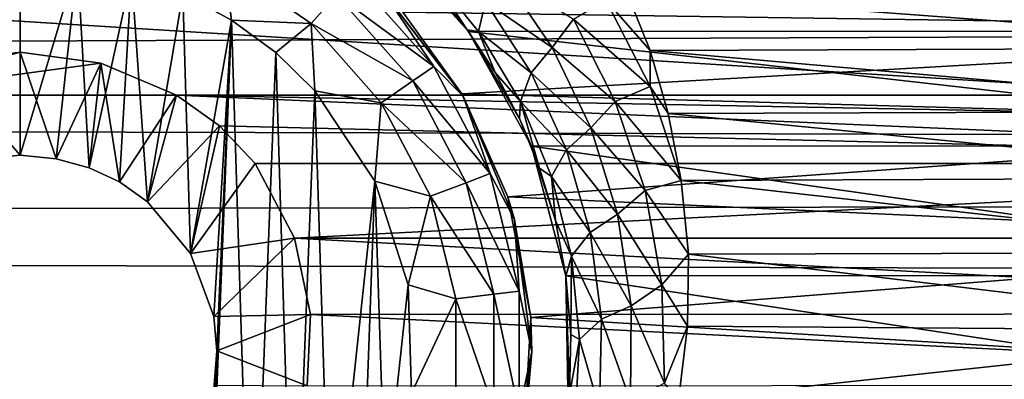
# Model space of a CAD drawing. Header units: metres. Extents: x -95 to 103, y -12 to 12.
# Tile 180 of 256: x -59.202 to -56.699, y 7.07 to 7.984. Entities that reach past the tile are written whole.
import ezdxf

# ---------------------------------------------------------------- set-up
doc = ezdxf.new("R2010")
doc.units = ezdxf.units.M
doc.layers.add('solid_P74500', color=7, linetype='CONTINUOUS')
doc.layers.add('solid_P74500_01', color=7, linetype='CONTINUOUS')

msp = doc.modelspace()

# ---------------------------------------------------------------- linework, layer by layer
at = {"layer": 'solid_P74500'}
for points in [[(-12.2, 5.05, 0.5), (-11.7, 9.776363, 0.5), (-88, 9.776363, 0.5)], [(-12.2, 5.05, 0.5), (-88, 9.776363, 0.5), (-88, 5.05, 0.5)], [(92.5, 7.752533, 9.805175), (92.5, 8.487373, 9.175829), (-94.018356, 8.209083, 9.426609)], [(92.5, 7.752533, 9.805175), (-94.018356, 8.209083, 9.426609), (-94.018356, 7.447287, 10.039319)], [(-55.338188, 7.955187, -8.304517), (-55.130051, 8.186581, -8.076503), (-58.269226, 8.185938, -8.077154)], [(-55.338188, 7.955187, -8.304517), (-58.269226, 8.185938, -8.077154), (-58.061371, 7.95457, -8.305107)], [(-58.064331, 7.958691, -9.092649), (-58.061371, 7.95457, -8.305107), (-58.269226, 8.185938, -8.077154)], [(-58.064331, 7.958691, -9.092649), (-58.269226, 8.185938, -8.077154), (-58.143063, 8.058084, -8.982758)], [(-59.200001, 8.14, -11.8), (-59.291828, 7.630482, -11.8), (-59.370331, 8.125382, -11.8)], [(-59.200001, 8.14, -11.8), (-59.200001, 7.64, -11.8), (-59.291828, 7.630482, -11.8)], [(-59.054955, 8.12864, -11.8), (-59.200001, 7.64, -11.8), (-59.200001, 8.14, -11.8)], [(-58.228165, 8.003443, -5.827108), (-55.03117, 8.13967, -5.635225), (-55.209461, 7.959397, -5.887105)], [(-59.054955, 8.12864, -11.8), (-59.108688, 7.630527, -11.8), (-59.200001, 7.64, -11.8)], [(-59.054955, 8.12864, -11.8), (-59.024685, 7.607855, -11.8), (-59.108688, 7.630527, -11.8)], [(-59.054955, 8.12864, -11.8), (-58.917507, 8.099016, -11.8), (-59.024685, 7.607855, -11.8)], [(-58.681923, 8.12711, -11.777164), (-58.663013, 7.983215, -11.8), (-58.787128, 8.050737, -11.8)], [(-58.681923, 8.12711, -11.777164), (-58.460747, 7.974443, -11.777164), (-58.663013, 7.983215, -11.8)], [(-58.396152, 8.047357, -11.712049), (-58.460747, 7.974443, -11.777164), (-58.681923, 8.12711, -11.777164)], [(-58.167862, 8.116902, -9.071674), (-58.064331, 7.958691, -9.092649), (-58.143063, 8.058084, -8.982758)], [(-58.167862, 8.116902, -9.071674), (-58.035263, 7.954477, -9.252772), (-58.064331, 7.958691, -9.092649)], [(-58.017941, 8.029526, -9.32572), (-58.035263, 7.954477, -9.252772), (-58.167862, 8.116902, -9.071674)], [(-58.917507, 8.099016, -11.8), (-58.947666, 7.57166, -11.8), (-59.024685, 7.607855, -11.8)], [(-58.917507, 8.099016, -11.8), (-58.876675, 7.520992, -11.8), (-58.947666, 7.57166, -11.8)], [(-58.917507, 8.099016, -11.8), (-58.787128, 8.050737, -11.8), (-58.876675, 7.520992, -11.8)], [(-58.353024, 8.096038, -11.614588), (-58.148842, 7.865563, -11.614588), (-58.396152, 8.047357, -11.712049)], [(-58.280762, 8.059238, -11.5), (-58.148842, 7.865563, -11.614588), (-58.353024, 8.096038, -11.614588)], [(-58.017941, 8.029526, -9.32572), (-57.974445, 8.100428, -9.375034), (-57.848385, 7.913625, -9.56118)], [(-57.848385, 7.913625, -9.56118), (-57.974445, 8.100428, -9.375034), (-57.794556, 7.985523, -9.567693)], [(-58.280762, 8.059238, -11.5), (-58.228165, 8.003443, -5.827108), (-58.077759, 7.79618, -6.10177)], [(-58.280762, 8.059238, -11.5), (-58.077759, 7.79618, -6.10177), (-58.074165, 7.79, -11.5)], [(-58.280762, 8.059238, -11.5), (-58.074165, 7.79, -11.5), (-58.148842, 7.865563, -11.614588)], [(-55.735615, 8.064089, -9.550941), (-55.797935, 7.912471, -9.676921), (-57.65778, 8.05173, -9.561361)], [(-58.787128, 8.050737, -11.8), (-58.767342, 7.39014, -11.8), (-58.876675, 7.520992, -11.8)], [(-58.787128, 8.050737, -11.8), (-58.663013, 7.983215, -11.8), (-58.767342, 7.39014, -11.8)], [(-58.396152, 8.047357, -11.712049), (-58.202366, 7.828617, -11.712049), (-58.460747, 7.974443, -11.777164)], [(-58.148842, 7.865563, -11.614588), (-58.202366, 7.828617, -11.712049), (-58.396152, 8.047357, -11.712049)], [(-57.711864, 8.035035, -9.568677), (-57.599548, 7.814108, -9.754907), (-57.794556, 7.985523, -9.567693)], [(-57.711864, 8.035035, -9.568677), (-57.65778, 8.05173, -9.561361), (-57.599243, 7.905591, -9.682542)], [(-57.711864, 8.035035, -9.568677), (-57.599243, 7.905591, -9.682542), (-57.599548, 7.814108, -9.754907)], [(-55.797935, 7.912471, -9.676921), (-57.599243, 7.905591, -9.682542), (-57.65778, 8.05173, -9.561361)], [(-58.017941, 8.029526, -9.32572), (-57.901489, 7.849185, -9.512413), (-58.035263, 7.954477, -9.252772)], [(-58.017941, 8.029526, -9.32572), (-57.848385, 7.913625, -9.56118), (-57.901489, 7.849185, -9.512413)], [(-58.663013, 7.983215, -11.8), (-58.708229, 7.229405, -11.8), (-58.767342, 7.39014, -11.8)], [(-58.663013, 7.983215, -11.8), (-58.731503, 6.257416, -11.8), (-58.700718, 7.142048, -11.8)], [(-58.663013, 7.983215, -11.8), (-58.611973, 6.331459, -11.8), (-58.731503, 6.257416, -11.8)], [(-58.663013, 7.983215, -11.8), (-58.700718, 7.142048, -11.8), (-58.708229, 7.229405, -11.8)], [(-58.663013, 7.983215, -11.8), (-58.550758, 7.900564, -11.8), (-58.611973, 6.331459, -11.8)], [(-58.460747, 7.974443, -11.777164), (-58.550758, 7.900564, -11.8), (-58.663013, 7.983215, -11.8)], [(-58.077759, 7.79618, -6.10177), (-58.228165, 8.003443, -5.827108), (-55.209461, 7.959397, -5.887105)], [(-57.848385, 7.913625, -9.56118), (-57.794556, 7.985523, -9.567693), (-57.688114, 7.776078, -9.754655)], [(-57.599548, 7.814108, -9.754907), (-57.688114, 7.776078, -9.754655), (-57.794556, 7.985523, -9.567693)], [(-58.460747, 7.974443, -11.777164), (-58.451893, 7.80319, -11.8), (-58.550758, 7.900564, -11.8)], [(-58.460747, 7.974443, -11.777164), (-58.282532, 7.773282, -11.777164), (-58.451893, 7.80319, -11.8)], [(-58.202366, 7.828617, -11.712049), (-58.282532, 7.773282, -11.777164), (-58.460747, 7.974443, -11.777164)], [(-58.077759, 7.79618, -6.10177), (-55.209461, 7.959397, -5.887105), (-55.363678, 7.719777, -6.197987)], [(-57.99361, 7.85037, -9.209391), (-58.061371, 7.95457, -8.305107), (-58.064331, 7.958691, -9.092649)], [(-58.035263, 7.954477, -9.252772), (-57.99361, 7.85037, -9.209391), (-58.064331, 7.958691, -9.092649)], [(-55.49802, 7.664145, -8.573849), (-55.338188, 7.955187, -8.304517), (-58.061371, 7.95457, -8.305107)], [(-55.49802, 7.664145, -8.573849), (-58.061371, 7.95457, -8.305107), (-57.901268, 7.66248, -8.575336)], [(-57.931713, 7.732833, -9.330323), (-57.901268, 7.66248, -8.575336), (-58.061371, 7.95457, -8.305107)], [(-57.931713, 7.732833, -9.330323), (-58.061371, 7.95457, -8.305107), (-57.99361, 7.85037, -9.209391)], [(-58.035263, 7.954477, -9.252772), (-57.929165, 7.776495, -9.440274), (-57.99361, 7.85037, -9.209391)], [(-57.901489, 7.849185, -9.512413), (-57.929165, 7.776495, -9.440274), (-58.035263, 7.954477, -9.252772)], [(-57.901489, 7.849185, -9.512413), (-57.848385, 7.913625, -9.56118), (-57.750389, 7.709259, -9.751215)], [(-57.750389, 7.709259, -9.751215), (-57.848385, 7.913625, -9.56118), (-57.688114, 7.776078, -9.754655)], [(-55.797935, 7.912471, -9.676921), (-55.846973, 7.75142, -9.806401), (-57.599243, 7.905591, -9.682542)], [(-59.200001, 7.901906, -4.3), (-59.597057, 7.792304, -4.3), (-59.404331, 7.873975, -4.3)], [(-58.99567, 7.873975, -4.3), (-59.597057, 7.792304, -4.3), (-59.200001, 7.901906, -4.3)], [(-59.200001, 7.64, -11.8), (-59.200001, 7.901906, -4.3), (-59.404331, 7.873975, -4.3)], [(-59.108688, 7.630527, -11.8), (-59.200001, 7.901906, -4.3), (-59.200001, 7.64, -11.8)], [(-59.108688, 7.630527, -11.8), (-58.99567, 7.873975, -4.3), (-59.200001, 7.901906, -4.3)], [(-58.550758, 7.900564, -11.8), (-58.505363, 6.420703, -11.8), (-58.611973, 6.331459, -11.8)], [(-58.550758, 7.900564, -11.8), (-58.451893, 7.80319, -11.8), (-58.505363, 6.420703, -11.8)], [(-57.599548, 7.814108, -9.754907), (-57.599243, 7.905591, -9.682542), (-57.553913, 7.745763, -9.810869)], [(-55.846973, 7.75142, -9.806401), (-57.553913, 7.745763, -9.810869), (-57.599243, 7.905591, -9.682542)], [(-58.99567, 7.873975, -4.3), (-58.80294, 7.792304, -4.3), (-59.597057, 7.792304, -4.3)], [(-59.291828, 7.630482, -11.8), (-59.200001, 7.64, -11.8), (-59.404331, 7.873975, -4.3)], [(-59.108688, 7.630527, -11.8), (-59.024685, 7.607855, -11.8), (-58.99567, 7.873975, -4.3)], [(-59.024685, 7.607855, -11.8), (-58.947666, 7.57166, -11.8), (-58.99567, 7.873975, -4.3)], [(-58.947666, 7.57166, -11.8), (-58.80294, 7.792304, -4.3), (-58.99567, 7.873975, -4.3)], [(-58.148842, 7.865563, -11.614588), (-58.005745, 7.59292, -11.614588), (-58.202366, 7.828617, -11.712049)], [(-58.074165, 7.79, -11.5), (-58.005745, 7.59292, -11.614588), (-58.148842, 7.865563, -11.614588)], [(-57.929165, 7.776495, -9.440274), (-57.931713, 7.732833, -9.330323), (-57.99361, 7.85037, -9.209391)], [(-57.901489, 7.849185, -9.512413), (-57.812275, 7.653166, -9.702489), (-57.929165, 7.776495, -9.440274)], [(-57.901489, 7.849185, -9.512413), (-57.750389, 7.709259, -9.751215), (-57.812275, 7.653166, -9.702489)], [(-58.202366, 7.828617, -11.712049), (-58.066559, 7.569858, -11.712049), (-58.282532, 7.773282, -11.777164)], [(-58.005745, 7.59292, -11.614588), (-58.066559, 7.569858, -11.712049), (-58.202366, 7.828617, -11.712049)], [(-57.599548, 7.814108, -9.754907), (-57.520657, 7.575688, -9.942784), (-57.688114, 7.776078, -9.754655)], [(-57.599548, 7.814108, -9.754907), (-57.553913, 7.745763, -9.810869), (-57.520657, 7.575688, -9.942784)], [(-85.675003, 7.792304, -1.8), (-14.325, 7.792304, -4.2), (-14.325, 7.792304, -1.8)], [(-18.802942, 7.792304, -4.2), (-14.325, 7.792304, -4.2), (-85.675003, 7.792304, -1.8)], [(-84.20311, 5.444916, -1.8), (-85.675003, 7.792304, -1.8), (-14.325, 7.792304, -1.8)], [(-19.597059, 7.792304, -4.2), (-18.802942, 7.792304, -4.2), (-85.675003, 7.792304, -1.8)], [(-23.802942, 7.792304, -4.2), (-19.597059, 7.792304, -4.2), (-85.675003, 7.792304, -1.8)], [(-24.597059, 7.792304, -4.2), (-23.802942, 7.792304, -4.2), (-85.675003, 7.792304, -1.8)], [(-28.802942, 7.792304, -4.2), (-24.597059, 7.792304, -4.2), (-85.675003, 7.792304, -1.8)], [(-29.597059, 7.792304, -4.2), (-28.802942, 7.792304, -4.2), (-85.675003, 7.792304, -1.8)], [(-33.80294, 7.792304, -4.2), (-29.597059, 7.792304, -4.2), (-85.675003, 7.792304, -1.8)], [(-34.597057, 7.792304, -4.2), (-33.80294, 7.792304, -4.2), (-85.675003, 7.792304, -1.8)], [(-38.80294, 7.792304, -4.2), (-34.597057, 7.792304, -4.2), (-85.675003, 7.792304, -1.8)], [(-39.597057, 7.792304, -4.2), (-38.80294, 7.792304, -4.2), (-85.675003, 7.792304, -1.8)], [(-43.80294, 7.792304, -4.2), (-39.597057, 7.792304, -4.2), (-85.675003, 7.792304, -1.8)], [(-44.597057, 7.792304, -4.2), (-43.80294, 7.792304, -4.2), (-85.675003, 7.792304, -1.8)], [(-48.80294, 7.792304, -4.2), (-44.597057, 7.792304, -4.2), (-85.675003, 7.792304, -1.8)], [(-49.597057, 7.792304, -4.2), (-48.80294, 7.792304, -4.2), (-85.675003, 7.792304, -1.8)], [(-53.80294, 7.792304, -4.2), (-49.597057, 7.792304, -4.2), (-85.675003, 7.792304, -1.8)], [(-54.597057, 7.792304, -4.2), (-53.80294, 7.792304, -4.2), (-85.675003, 7.792304, -1.8)], [(-58.80294, 7.792304, -4.2), (-54.597057, 7.792304, -4.2), (-85.675003, 7.792304, -1.8)], [(-59.597057, 7.792304, -4.2), (-58.80294, 7.792304, -4.2), (-85.675003, 7.792304, -1.8)], [(-83.957001, 5.406663, -1.8), (-84.20311, 5.444916, -1.8), (-14.325, 7.792304, -1.8)], [(-83.736336, 5.295372, -1.8), (-83.957001, 5.406663, -1.8), (-14.325, 7.792304, -1.8)], [(-83.736336, 5.295372, -1.8), (-14.325, 7.792304, -1.8), (-79.20311, 5.444916, -1.8)], [(-78.957001, 5.406663, -1.8), (-79.20311, 5.444916, -1.8), (-14.325, 7.792304, -1.8)], [(-78.736336, 5.295372, -1.8), (-78.957001, 5.406663, -1.8), (-14.325, 7.792304, -1.8)], [(-78.736336, 5.295372, -1.8), (-14.325, 7.792304, -1.8), (-74.20311, 5.444916, -1.8)], [(-73.957001, 5.406663, -1.8), (-74.20311, 5.444916, -1.8), (-14.325, 7.792304, -1.8)], [(-73.736336, 5.295372, -1.8), (-73.957001, 5.406663, -1.8), (-14.325, 7.792304, -1.8)], [(-73.736336, 5.295372, -1.8), (-14.325, 7.792304, -1.8), (-69.20311, 5.444916, -1.8)], [(-68.957001, 5.406663, -1.8), (-69.20311, 5.444916, -1.8), (-14.325, 7.792304, -1.8)], [(-68.736336, 5.295372, -1.8), (-68.957001, 5.406663, -1.8), (-14.325, 7.792304, -1.8)], [(-68.736336, 5.295372, -1.8), (-14.325, 7.792304, -1.8), (-64.20311, 5.444916, -1.8)], [(-63.957005, 5.406663, -1.8), (-64.20311, 5.444916, -1.8), (-14.325, 7.792304, -1.8)], [(-63.736332, 5.295372, -1.8), (-63.957005, 5.406663, -1.8), (-14.325, 7.792304, -1.8)], [(-63.736332, 5.295372, -1.8), (-14.325, 7.792304, -1.8), (-59.20311, 5.444916, -1.8)], [(-59.597057, 7.792304, -4.2), (-58.80294, 7.792304, -4.3), (-58.80294, 7.792304, -4.2)], [(-59.597057, 7.792304, -4.2), (-59.597057, 7.792304, -4.3), (-58.80294, 7.792304, -4.3)], [(-58.957005, 5.406663, -1.8), (-59.20311, 5.444916, -1.8), (-14.325, 7.792304, -1.8)], [(-58.736332, 5.295372, -1.8), (-58.957005, 5.406663, -1.8), (-14.325, 7.792304, -1.8)], [(-58.947666, 7.57166, -11.8), (-58.876675, 7.520992, -11.8), (-58.80294, 7.792304, -4.3)], [(-58.876675, 7.520992, -11.8), (-58.80294, 7.792304, -4.2), (-58.80294, 7.792304, -4.3)], [(-58.876675, 7.520992, -11.8), (-58.693855, 7.714148, -4.2), (-58.80294, 7.792304, -4.2)], [(-58.693855, 7.714148, -4.2), (-54.796944, 7.619055, -4.2), (-58.80294, 7.792304, -4.2)], [(-54.706146, 7.714148, -4.2), (-58.80294, 7.792304, -4.2), (-54.796944, 7.619055, -4.2)], [(-54.706146, 7.714148, -4.2), (-54.597057, 7.792304, -4.2), (-58.80294, 7.792304, -4.2)], [(-58.736332, 5.295372, -1.8), (-14.325, 7.792304, -1.8), (-54.20311, 5.444916, -1.8)], [(-58.451893, 7.80319, -11.8), (-58.411118, 6.52597, -11.8), (-58.505363, 6.420703, -11.8)], [(-58.451893, 7.80319, -11.8), (-58.298901, 7.573346, -11.8), (-58.411118, 6.52597, -11.8)], [(-58.282532, 7.773282, -11.777164), (-58.298901, 7.573346, -11.8), (-58.451893, 7.80319, -11.8)], [(-57.961212, 7.534212, -6.422531), (-58.077759, 7.79618, -6.10177), (-55.363678, 7.719777, -6.197987)], [(-58.074165, 7.79, -11.5), (-58.077759, 7.79618, -6.10177), (-57.961212, 7.534212, -6.422531)], [(-58.074165, 7.79, -11.5), (-57.961212, 7.534212, -6.422531), (-57.944298, 7.476465, -11.5)], [(-58.074165, 7.79, -11.5), (-57.944298, 7.476465, -11.5), (-58.005745, 7.59292, -11.614588)], [(-58.282532, 7.773282, -11.777164), (-58.157639, 7.535316, -11.777164), (-58.298901, 7.573346, -11.8)], [(-58.066559, 7.569858, -11.712049), (-58.157639, 7.535316, -11.777164), (-58.282532, 7.773282, -11.777164)], [(-57.929165, 7.776495, -9.440274), (-57.88018, 7.606991, -9.457047), (-57.931713, 7.732833, -9.330323)], [(-57.929165, 7.776495, -9.440274), (-57.850197, 7.585193, -9.63041), (-57.88018, 7.606991, -9.457047)], [(-57.812275, 7.653166, -9.702489), (-57.850197, 7.585193, -9.63041), (-57.929165, 7.776495, -9.440274)], [(-57.750389, 7.709259, -9.751215), (-57.688114, 7.776078, -9.754655), (-57.612137, 7.550274, -9.942807)], [(-57.688114, 7.776078, -9.754655), (-57.520657, 7.575688, -9.942784), (-57.612137, 7.550274, -9.942807)], [(92.5, 6.975814, 10.372194), (92.5, 7.752533, 9.805175), (-94.018356, 7.447287, 10.039319)], [(-57.88018, 7.606991, -9.457047), (-57.901268, 7.66248, -8.575336), (-57.931713, 7.732833, -9.330323)], [(-55.846973, 7.75142, -9.806401), (-55.878757, 7.581891, -9.938055), (-57.553913, 7.745763, -9.810869)], [(-55.878757, 7.581891, -9.938055), (-57.520657, 7.575688, -9.942784), (-57.553913, 7.745763, -9.810869)], [(-58.876675, 7.520992, -11.8), (-58.767342, 7.39014, -11.8), (-58.693855, 7.714148, -4.2)], [(-58.767342, 7.39014, -11.8), (-58.603058, 7.619055, -4.2), (-58.693855, 7.714148, -4.2)], [(-58.693855, 7.714148, -4.2), (-58.603058, 7.619055, -4.2), (-54.796944, 7.619055, -4.2)], [(-57.961212, 7.534212, -6.422531), (-55.363678, 7.719777, -6.197987), (-55.469357, 7.419488, -6.554479)], [(-57.812275, 7.653166, -9.702489), (-57.750389, 7.709259, -9.751215), (-57.682583, 7.489538, -9.941881)], [(-57.682583, 7.489538, -9.941881), (-57.750389, 7.709259, -9.751215), (-57.612137, 7.550274, -9.942807)], [(-55.586353, 7.334234, -8.857709), (-55.49802, 7.664145, -8.573849), (-57.901268, 7.66248, -8.575336)], [(-55.586353, 7.334234, -8.857709), (-57.901268, 7.66248, -8.575336), (-57.813553, 7.333337, -8.858451)], [(-57.840294, 7.473468, -9.588049), (-57.813553, 7.333337, -8.858451), (-57.901268, 7.66248, -8.575336)], [(-57.840294, 7.473468, -9.588049), (-57.901268, 7.66248, -8.575336), (-57.88018, 7.606991, -9.457047)], [(-57.812275, 7.653166, -9.702489), (-57.752056, 7.443598, -9.892752), (-57.850197, 7.585193, -9.63041)], [(-57.812275, 7.653166, -9.702489), (-57.682583, 7.489538, -9.941881), (-57.752056, 7.443598, -9.892752)], [(-58.767342, 7.39014, -11.8), (-58.503391, 7.428674, -4.528224), (-58.603058, 7.619055, -4.2)], [(-54.796944, 7.619055, -4.2), (-58.603058, 7.619055, -4.2), (-58.503391, 7.428674, -4.528224)], [(-54.896561, 7.428859, -4.52792), (-54.796944, 7.619055, -4.2), (-58.503391, 7.428674, -4.528224)], [(-57.850197, 7.585193, -9.63041), (-57.840294, 7.473468, -9.588049), (-57.88018, 7.606991, -9.457047)], [(-58.005745, 7.59292, -11.614588), (-57.93206, 7.293956, -11.614588), (-58.066559, 7.569858, -11.712049)], [(-57.944298, 7.476465, -11.5), (-57.93206, 7.293956, -11.614588), (-58.005745, 7.59292, -11.614588)], [(-57.850197, 7.585193, -9.63041), (-57.799587, 7.382661, -9.820079), (-57.840294, 7.473468, -9.588049)], [(-57.752056, 7.443598, -9.892752), (-57.799587, 7.382661, -9.820079), (-57.850197, 7.585193, -9.63041)], [(-55.878757, 7.581891, -9.938055), (-55.894382, 7.392529, -10.079708), (-57.520657, 7.575688, -9.942784)], [(-58.298901, 7.573346, -11.8), (-58.333118, 6.641509, -11.8), (-58.411118, 6.52597, -11.8)], [(-58.298901, 7.573346, -11.8), (-58.272678, 6.76642, -11.8), (-58.333118, 6.641509, -11.8)], [(-58.298901, 7.573346, -11.8), (-58.214642, 7.310327, -11.8), (-58.272678, 6.76642, -11.8)], [(-58.157639, 7.535316, -11.777164), (-58.214642, 7.310327, -11.8), (-58.298901, 7.573346, -11.8)], [(-58.066559, 7.569858, -11.712049), (-57.996624, 7.286117, -11.712049), (-58.157639, 7.535316, -11.777164)], [(-57.93206, 7.293956, -11.614588), (-57.996624, 7.286117, -11.712049), (-58.066559, 7.569858, -11.712049)], [(-57.612137, 7.550274, -9.942807), (-57.520657, 7.575688, -9.942784), (-57.501717, 7.387943, -10.08307)], [(-55.894382, 7.392529, -10.079708), (-57.501717, 7.387943, -10.08307), (-57.520657, 7.575688, -9.942784)], [(-58.157639, 7.535316, -11.777164), (-58.093323, 7.274375, -11.777164), (-58.214642, 7.310327, -11.8)], [(-57.996624, 7.286117, -11.712049), (-58.093323, 7.274375, -11.777164), (-58.157639, 7.535316, -11.777164)], [(-57.902905, 7.226828, -6.766441), (-57.961212, 7.534212, -6.422531), (-55.469357, 7.419488, -6.554479)], [(-57.944298, 7.476465, -11.5), (-57.961212, 7.534212, -6.422531), (-57.902905, 7.226828, -6.766441)], [(-57.682583, 7.489538, -9.941881), (-57.612137, 7.550274, -9.942807), (-57.569378, 7.310532, -10.129299)], [(-57.612137, 7.550274, -9.942807), (-57.501717, 7.387943, -10.08307), (-57.569378, 7.310532, -10.129299)], [(-57.752056, 7.443598, -9.892752), (-57.682583, 7.489538, -9.941881), (-57.64769, 7.256926, -10.13025)], [(-57.64769, 7.256926, -10.13025), (-57.682583, 7.489538, -9.941881), (-57.569378, 7.310532, -10.129299)], [(-57.944298, 7.476465, -11.5), (-57.902905, 7.226828, -6.766441), (-57.900002, 7.14, -11.5)], [(-57.944298, 7.476465, -11.5), (-57.900002, 7.14, -11.5), (-57.93206, 7.293956, -11.614588)], [(-57.813297, 7.332494, -9.71944), (-57.813553, 7.333337, -8.858451), (-57.840294, 7.473468, -9.588049)], [(-57.799587, 7.382661, -9.820079), (-57.813297, 7.332494, -9.71944), (-57.840294, 7.473468, -9.588049)], [(92.5, 6.975814, 10.372194), (-94.018356, 7.447287, 10.039319), (-94.018356, 6.639937, 10.59062)], [(-57.752056, 7.443598, -9.892752), (-57.723167, 7.222837, -10.080328), (-57.799587, 7.382661, -9.820079)], [(-57.752056, 7.443598, -9.892752), (-57.64769, 7.256926, -10.13025), (-57.723167, 7.222837, -10.080328)], [(-58.767342, 7.39014, -11.8), (-58.708229, 7.229405, -11.8), (-58.503391, 7.428674, -4.528224)], [(-58.708229, 7.229405, -11.8), (-58.462597, 7.234941, -4.831732), (-58.503391, 7.428674, -4.528224)], [(-54.937241, 7.236759, -4.829008), (-54.896561, 7.428859, -4.52792), (-58.503391, 7.428674, -4.528224)], [(-54.937241, 7.236759, -4.829008), (-58.503391, 7.428674, -4.528224), (-58.462597, 7.234941, -4.831732)], [(-57.902905, 7.226828, -6.766441), (-55.469357, 7.419488, -6.554479), (-55.498337, 7.079858, -6.919943)], [(-57.799587, 7.382661, -9.820079), (-57.800701, 7.184258, -9.852427), (-57.813297, 7.332494, -9.71944)], [(-57.799587, 7.382661, -9.820079), (-57.77914, 7.171193, -10.006481), (-57.800701, 7.184258, -9.852427)], [(-57.723167, 7.222837, -10.080328), (-57.77914, 7.171193, -10.006481), (-57.799587, 7.382661, -9.820079)], [(-57.569378, 7.310532, -10.129299), (-57.501717, 7.387943, -10.08307), (-57.504425, 7.205236, -10.21443)], [(-55.893276, 7.193082, -10.222992), (-57.504425, 7.205236, -10.21443), (-57.501717, 7.387943, -10.08307)], [(-55.894382, 7.392529, -10.079708), (-55.893276, 7.193082, -10.222992), (-57.501717, 7.387943, -10.08307)], [(-55.592739, 6.998838, -9.125035), (-55.586353, 7.334234, -8.857709), (-57.813553, 7.333337, -8.858451)], [(-55.592739, 6.998838, -9.125035), (-57.813553, 7.333337, -8.858451), (-57.807384, 6.99762, -9.125969)], [(-57.80423, 7.031255, -9.986495), (-57.807384, 6.99762, -9.125969), (-57.813553, 7.333337, -8.858451)], [(-57.800701, 7.184258, -9.852427), (-57.813553, 7.333337, -8.858451), (-57.813297, 7.332494, -9.71944)], [(-57.80423, 7.031255, -9.986495), (-57.813553, 7.333337, -8.858451), (-57.800701, 7.184258, -9.852427)], [(-58.214642, 7.310327, -11.8), (-58.205719, 7.034285, -11.8), (-58.272678, 6.76642, -11.8)], [(-58.093323, 7.274375, -11.777164), (-58.205719, 7.034285, -11.8), (-58.214642, 7.310327, -11.8)], [(-57.64769, 7.256926, -10.13025), (-57.569378, 7.310532, -10.129299), (-57.56319, 7.059873, -10.311363)], [(-57.569378, 7.310532, -10.129299), (-57.504425, 7.205236, -10.21443), (-57.56319, 7.059873, -10.311363)], [(-57.996624, 7.286117, -11.712049), (-57.996624, 6.993884, -11.712049), (-58.093323, 7.274375, -11.777164)], [(-57.93206, 7.293956, -11.614588), (-57.93206, 6.986044, -11.614588), (-57.996624, 7.286117, -11.712049)], [(-57.93206, 6.986044, -11.614588), (-57.996624, 6.993884, -11.712049), (-57.996624, 7.286117, -11.712049)], [(-57.900002, 7.14, -11.5), (-57.93206, 6.986044, -11.614588), (-57.93206, 7.293956, -11.614588)], [(-58.093323, 7.274375, -11.777164), (-58.093323, 7.005625, -11.777164), (-58.205719, 7.034285, -11.8)], [(-57.996624, 6.993884, -11.712049), (-58.093323, 7.005625, -11.777164), (-58.093323, 7.274375, -11.777164)], [(-57.723167, 7.222837, -10.080328), (-57.64769, 7.256926, -10.13025), (-57.649021, 7.014533, -10.313454)], [(-57.649021, 7.014533, -10.313454), (-57.64769, 7.256926, -10.13025), (-57.56319, 7.059873, -10.311363)], [(-58.708229, 7.229405, -11.8), (-58.700718, 7.142048, -11.8), (-58.462597, 7.234941, -4.831732)], [(-58.700718, 7.142048, -11.8), (-58.470741, 7.053593, -5.092822), (-58.462597, 7.234941, -4.831732)], [(-54.929634, 7.055848, -5.089697), (-58.462597, 7.234941, -4.831732), (-58.470741, 7.053593, -5.092822)], [(-54.929634, 7.055848, -5.089697), (-54.937241, 7.236759, -4.829008), (-58.462597, 7.234941, -4.831732)], [(-57.920132, 6.912104, -7.087512), (-57.902905, 7.226828, -6.766441), (-55.498337, 7.079858, -6.919943)], [(-57.900002, 7.14, -11.5), (-57.902905, 7.226828, -6.766441), (-57.920132, 6.912104, -7.087512)], [(-57.723167, 7.222837, -10.080328), (-57.728493, 6.993838, -10.262398), (-57.77914, 7.171193, -10.006481)], [(-57.723167, 7.222837, -10.080328), (-57.649021, 7.014533, -10.313454), (-57.728493, 6.993838, -10.262398)], [(-57.77914, 7.171193, -10.006481), (-57.80423, 7.031255, -9.986495), (-57.800701, 7.184258, -9.852427)], [(-57.56319, 7.059873, -10.311363), (-57.504425, 7.205236, -10.21443), (-57.527477, 7.01674, -10.344823)], [(-55.893276, 7.193082, -10.222992), (-57.527477, 7.01674, -10.344823), (-57.504425, 7.205236, -10.21443)], [(-55.893276, 7.193082, -10.222992), (-55.871647, 6.995722, -10.359048), (-57.527477, 7.01674, -10.344823)], [(-57.77914, 7.171193, -10.006481), (-57.791199, 6.953621, -10.186873), (-57.80423, 7.031255, -9.986495)], [(-57.728493, 6.993838, -10.262398), (-57.791199, 6.953621, -10.186873), (-57.77914, 7.171193, -10.006481)], [(-58.731503, 6.257416, -11.8), (-58.707512, 7.05461, -11.8), (-58.700718, 7.142048, -11.8)], [(-58.700718, 7.142048, -11.8), (-58.707512, 7.05461, -11.8), (-58.470741, 7.053593, -5.092822)], [(-57.900002, 7.14, -11.5), (-57.920132, 6.912104, -7.087512), (-57.944298, 6.803535, -11.5)], [(-57.900002, 7.14, -11.5), (-57.944298, 6.803535, -11.5), (-57.93206, 6.986044, -11.614588)], [(-57.920132, 6.912104, -7.087512), (-55.498337, 7.079858, -6.919943), (-55.441578, 6.754933, -7.237463)]]:
    msp.add_3dface(points, dxfattribs=at)
at = {"layer": 'solid_P74500_01'}
for points in [[(-92.5, 7.788958, 8.459974), (-92.5, 8.940191, 7.233159), (92.5, 8.572252, 7.665731)], [(-92.5, 7.788958, 8.459974), (92.5, 8.572252, 7.665731), (92.5, 7.29035, 8.893468)], [(-92.5, 6.467994, 9.508519), (-92.5, 7.788958, 8.459974), (92.5, 7.29035, 8.893468)], [(-92.5, 6.467994, 9.508519), (92.5, 7.29035, 8.893468), (92.5, 5.836015, 9.908373)]]:
    msp.add_3dface(points, dxfattribs=at)

doc.saveas('drawing.dxf')
